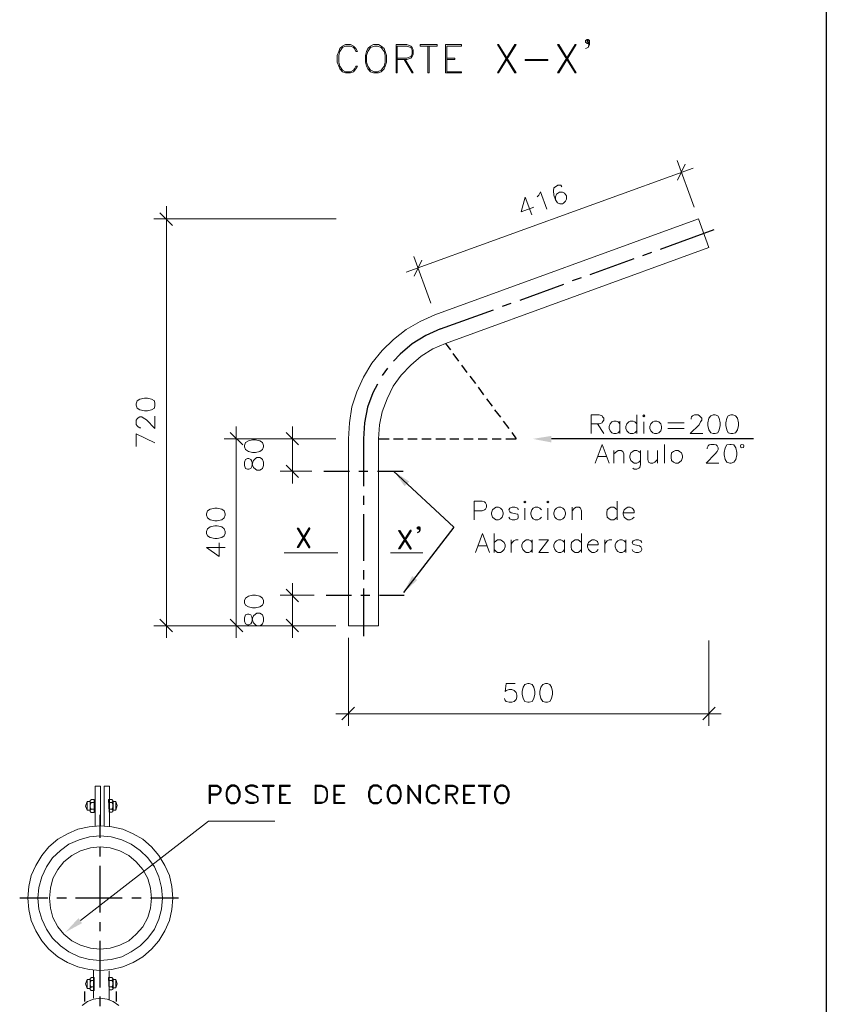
# Model space of a CAD drawing. Header units: millimetres. Extents: x 7 to 3083, y -677 to 294.
# Tile 157 of 256: x 1414 to 1482, y -236 to -153. Entities that reach past the tile are written whole.
import ezdxf

# ---------------------------------------------------------------- set-up
doc = ezdxf.new("R2010")
doc.units = ezdxf.units.MM
for name, color, linetype, lineweight in [('DGE_CONTORNOS', 7, 'Continuous', 0), ('DGE_DATOS', 7, 'Continuous', 0), ('DGE_RELLENO', 7, 'Continuous', 0)]:
    doc.layers.add(name, color=color, linetype=linetype, lineweight=lineweight)

# ---------------------------------------------------------------- blocks, each defined once
blk = doc.blocks.new('DGE_BT_015')
at = {"layer": 'DGE_RELLENO', "true_color": 0x000000}
for points in [[(178.816, 152.0897), (178.816, 151.5394), (177.2497, 151.8357)], [(166.8357, 148.2374), (166.4547, 147.8564), (165.5233, 149.1264)], [(167.513, 139.94), (167.0897, 140.2787), (166.3277, 138.8394)], [(139.2767, 111.0264), (137.8797, 110.2644), (138.9803, 111.4497)]]:
    blk.add_hatch(color=18, dxfattribs=at).paths.add_polyline_path(points, flags=0)
at = {"layer": 'DGE_CONTORNOS', "lineweight": 25}
for points in [[(201.9723, 293.9063), (201.9723, 3.2456)], [(167.7247, 144.3004), (167.6823, 144.2157), (167.5977, 144.2157), (167.513, 144.3004), (167.513, 144.3427), (167.5977, 144.4274), (167.6823, 144.4274), (167.7247, 144.3427), (167.7247, 144.131), (167.6823, 144.004), (167.513, 143.9194)], [(157.3953, 144.3004), (158.369, 142.6917), (158.4537, 142.6917)], [(157.3953, 144.3004), (157.48, 144.3004), (158.4537, 142.6917)], [(158.4537, 144.3004), (158.369, 144.3004), (157.3953, 142.6917)], [(158.4537, 144.3004), (157.48, 142.6917), (157.3953, 142.6917)], [(165.9467, 144.131), (166.9203, 142.5647), (167.005, 142.5647)], [(165.9467, 144.131), (166.0313, 144.131), (167.005, 142.5647)], [(167.005, 144.131), (166.9203, 144.131), (165.9467, 142.5647)], [(167.005, 144.131), (166.0313, 142.5647), (165.9467, 142.5647)], [(167.5977, 144.3427), (167.6823, 144.3427), (167.6823, 144.3004), (167.5977, 144.3004), (167.5977, 144.3427)], [(167.7247, 144.3004), (167.6823, 144.004)], [(167.6823, 144.2157), (167.7247, 144.131)], [(149.987, 122.668), (149.987, 121.1017)], [(149.987, 122.668), (150.6643, 122.668), (150.7913, 122.5834), (150.876, 122.4987), (150.9607, 122.3717), (150.9607, 122.16), (150.876, 121.9907), (150.7913, 121.906), (150.6643, 121.8214), (150.0717, 121.8214)], [(150.0717, 122.5834), (150.0717, 121.1017), (149.987, 121.1017)], [(150.0717, 122.5834), (150.6643, 122.5834), (150.7913, 122.4987), (150.876, 122.3717), (150.876, 122.16), (150.7913, 121.9907), (150.6643, 121.906), (150.0717, 121.906)], [(151.8497, 122.668), (151.7227, 122.5834), (151.5533, 122.4564), (151.4687, 122.287), (151.4263, 122.0754), (151.4263, 121.6944), (151.4687, 121.4827), (151.5533, 121.3134), (151.7227, 121.1864), (151.8497, 121.1017), (152.146, 121.1017), (152.3153, 121.1864), (152.4423, 121.3134), (152.527, 121.4827), (152.6117, 121.6944), (152.6117, 122.0754), (152.527, 122.287), (152.4423, 122.4564), (152.3153, 122.5834), (152.146, 122.668), (151.8497, 122.668)], [(151.9343, 122.5834), (151.7227, 122.4987), (151.5533, 122.287), (151.4687, 122.0754), (151.4687, 121.6944), (151.5533, 121.4827), (151.7227, 121.2287), (151.9343, 121.1864), (152.0613, 121.1864), (152.3153, 121.2287), (152.4423, 121.4827), (152.527, 121.6944), (152.527, 122.0754), (152.4423, 122.287), (152.3153, 122.4987), (152.0613, 122.5834), (151.9343, 122.5834)], [(154.0933, 122.4564), (153.9663, 122.5834), (153.7123, 122.668), (153.416, 122.668), (153.2043, 122.5834), (153.035, 122.4564), (153.035, 122.287), (153.1197, 122.16), (153.2043, 122.0754), (153.3737, 121.9907), (153.7123, 121.8214), (153.8817, 121.779), (153.9663, 121.6944), (154.051, 121.525), (154.051, 121.3134), (153.9663, 121.2287), (153.7123, 121.1864), (153.416, 121.1864), (153.289, 121.2287), (153.2043, 121.3134), (153.035, 121.3134)], [(154.0933, 122.4564), (153.9663, 122.4564), (153.8817, 122.4987), (153.7123, 122.5834), (153.416, 122.5834), (153.2043, 122.4987), (153.1197, 122.4564), (153.1197, 122.287), (153.2043, 122.16), (153.3737, 122.0754), (153.7123, 121.906), (153.8817, 121.8214), (154.051, 121.6944), (154.0933, 121.525), (154.0933, 121.3134), (153.9663, 121.1864), (153.7123, 121.1017), (153.416, 121.1017), (153.2043, 121.1864), (153.035, 121.3134)], [(154.4743, 122.668), (155.448, 122.668), (155.448, 122.5834)], [(154.4743, 122.668), (154.4743, 122.5834), (155.448, 122.5834)], [(154.94, 122.5834), (154.94, 121.1017)], [(155.0247, 122.5834), (155.0247, 121.1017), (154.94, 121.1017)], [(155.9137, 122.668), (155.9137, 121.1017)], [(155.9137, 122.668), (156.8027, 122.668)], [(155.9983, 122.5834), (156.8027, 122.5834), (156.8027, 122.668)], [(155.9983, 122.5834), (155.9983, 121.1864)], [(158.9193, 122.668), (158.9193, 121.1017)], [(158.9193, 122.668), (159.4273, 122.668), (159.639, 122.5834), (159.8083, 122.4564), (159.893, 122.287), (159.9353, 122.0754), (159.9353, 121.6944), (159.893, 121.4827), (159.8083, 121.3134), (159.639, 121.1864), (159.4273, 121.1017), (158.9193, 121.1017)], [(158.9617, 122.5834), (158.9617, 121.1864)], [(158.9617, 122.5834), (159.4273, 122.5834), (159.639, 122.4987), (159.7237, 122.4564), (159.8083, 122.287), (159.893, 122.0754), (159.893, 121.6944), (159.8083, 121.4827), (159.7237, 121.3134), (159.639, 121.2287), (159.4273, 121.1864), (158.9617, 121.1864)], [(160.4857, 122.668), (160.4857, 121.1017)], [(160.4857, 122.668), (161.3747, 122.668)], [(160.5703, 122.5834), (161.3747, 122.5834), (161.3747, 122.668)], [(160.5703, 122.5834), (160.5703, 121.1864)], [(164.5073, 122.287), (164.465, 122.4564), (164.2957, 122.5834), (164.1687, 122.668), (163.83, 122.668), (163.703, 122.5834), (163.5337, 122.4564), (163.4913, 122.287), (163.4067, 122.0754), (163.4067, 121.6944), (163.4913, 121.4827), (163.5337, 121.3134), (163.703, 121.1864), (163.83, 121.1017), (164.1687, 121.1017), (164.2957, 121.1864), (164.465, 121.3134), (164.5073, 121.4827)], [(164.5073, 122.287), (164.465, 122.287), (164.3803, 122.4564), (164.2957, 122.4987), (164.1687, 122.5834), (163.83, 122.5834), (163.703, 122.4987), (163.5337, 122.287), (163.4913, 122.0754), (163.4913, 121.6944), (163.5337, 121.4827), (163.703, 121.2287), (163.83, 121.1864), (164.1687, 121.1864), (164.2957, 121.2287), (164.3803, 121.3134), (164.465, 121.4827), (164.5073, 121.4827)], [(165.4387, 122.668), (165.2693, 122.5834), (165.1423, 122.4564), (165.0577, 122.287), (164.973, 122.0754), (164.973, 121.6944), (165.0577, 121.4827), (165.1423, 121.3134), (165.2693, 121.1864), (165.4387, 121.1017), (165.735, 121.1017), (165.862, 121.1864), (166.0313, 121.3134), (166.116, 121.4827), (166.1583, 121.6944), (166.1583, 122.0754), (166.116, 122.287), (166.0313, 122.4564), (165.862, 122.5834), (165.735, 122.668), (165.4387, 122.668)], [(165.481, 122.5834), (165.2693, 122.4987), (165.1423, 122.287), (165.0577, 122.0754), (165.0577, 121.6944), (165.1423, 121.4827), (165.2693, 121.2287), (165.481, 121.1864), (165.6503, 121.1864), (165.862, 121.2287), (166.0313, 121.4827), (166.116, 121.6944), (166.116, 122.0754), (166.0313, 122.287), (165.862, 122.4987), (165.6503, 122.5834), (165.481, 122.5834)], [(166.7087, 122.668), (166.7087, 121.1017)], [(166.7087, 122.668), (167.6823, 121.3134), (167.6823, 122.668), (167.767, 122.668), (167.767, 121.1017)], [(166.7933, 122.4564), (166.7933, 121.1017), (166.7087, 121.1017)], [(166.7933, 122.4564), (167.767, 121.1017)], [(169.3757, 122.287), (169.3333, 122.4564), (169.164, 122.5834), (169.037, 122.668), (168.7407, 122.668), (168.5713, 122.5834), (168.402, 122.4564), (168.3597, 122.287), (168.275, 122.0754), (168.275, 121.6944), (168.3597, 121.4827), (168.402, 121.3134), (168.5713, 121.1864), (168.7407, 121.1017), (169.037, 121.1017), (169.164, 121.1864), (169.3333, 121.3134), (169.3757, 121.4827)], [(169.3757, 122.287), (169.3333, 122.287), (169.2487, 122.4564), (169.164, 122.4987), (169.037, 122.5834), (168.7407, 122.5834), (168.5713, 122.4987), (168.402, 122.287), (168.3597, 122.0754), (168.3597, 121.6944), (168.402, 121.4827), (168.5713, 121.2287), (168.7407, 121.1864), (169.037, 121.1864), (169.164, 121.2287), (169.2487, 121.3134), (169.3333, 121.4827), (169.3757, 121.4827)], [(169.926, 122.668), (169.926, 121.1017)], [(169.926, 122.668), (170.5187, 122.668), (170.7303, 122.5834), (170.815, 122.4987), (170.8997, 122.3717), (170.8997, 122.16), (170.815, 121.9907), (170.7303, 121.906), (170.5187, 121.8214), (170.0107, 121.8214)], [(170.0107, 122.5834), (170.0107, 121.1017), (169.926, 121.1017)], [(170.0107, 122.5834), (170.5187, 122.5834), (170.7303, 122.4987), (170.815, 122.3717), (170.815, 122.16), (170.7303, 121.9907), (170.5187, 121.906), (170.0107, 121.906)], [(171.4077, 122.668), (171.4077, 121.1017)], [(171.4077, 122.668), (172.339, 122.668)], [(171.4923, 122.5834), (172.339, 122.5834), (172.339, 122.668)], [(171.4923, 122.5834), (171.4923, 121.1864)], [(172.6777, 122.668), (173.6513, 122.668), (173.6513, 122.5834)], [(172.6777, 122.668), (172.6777, 122.5834), (173.6513, 122.5834)], [(173.1433, 122.5834), (173.1433, 121.1017)], [(173.228, 122.5834), (173.228, 121.1017), (173.1433, 121.1017)], [(174.498, 122.668), (174.3287, 122.5834), (174.2017, 122.4564), (174.117, 122.287), (174.0323, 122.0754), (174.0323, 121.6944), (174.117, 121.4827), (174.2017, 121.3134), (174.3287, 121.1864), (174.498, 121.1017), (174.7943, 121.1017), (174.9637, 121.1864), (175.0907, 121.3134), (175.1753, 121.4827), (175.26, 121.6944), (175.26, 122.0754), (175.1753, 122.287), (175.0907, 122.4564), (174.9637, 122.5834), (174.7943, 122.668), (174.498, 122.668)], [(174.5827, 122.5834), (174.3287, 122.4987), (174.2017, 122.287), (174.117, 122.0754), (174.117, 121.6944), (174.2017, 121.4827), (174.3287, 121.2287), (174.5827, 121.1864), (174.7097, 121.1864), (174.9637, 121.2287), (175.0907, 121.4827), (175.1753, 121.6944), (175.1753, 122.0754), (175.0907, 122.287), (174.9637, 122.4987), (174.7097, 122.5834), (174.5827, 122.5834)], [(155.9983, 121.1864), (156.8027, 121.1864), (156.8027, 121.1017), (155.9137, 121.1017)], [(155.9983, 121.906), (156.4217, 121.906), (156.4217, 121.8214), (155.9983, 121.8214)], [(160.5703, 121.1864), (161.3747, 121.1864), (161.3747, 121.1017), (160.4857, 121.1017)], [(160.5703, 121.906), (160.9937, 121.906), (160.9937, 121.8214), (160.5703, 121.8214)], [(170.3917, 121.8214), (170.815, 121.1017), (170.8997, 121.1017), (170.434, 121.8214)], [(171.4923, 121.1864), (172.339, 121.1864), (172.339, 121.1017), (171.4077, 121.1017)], [(171.4923, 121.906), (171.958, 121.906), (171.958, 121.8214), (171.4923, 121.8214)]]:
    blk.add_lwpolyline(points, dxfattribs=at)
at = {"layer": 'DGE_CONTORNOS', "lineweight": 13}
for points in [[(162.4753, 184.4747), (162.3483, 184.7287), (162.1367, 184.9403), (161.8827, 185.0674), (161.4593, 185.0674), (161.2053, 184.9403), (160.9937, 184.7287), (160.909, 184.4747), (160.782, 184.136), (160.782, 183.5857), (160.909, 183.247), (160.9937, 183.0354), (161.2053, 182.7813), (161.4593, 182.6967), (161.8827, 182.6967), (162.1367, 182.7813), (162.3483, 183.0354), (162.4753, 183.247)], [(163.83, 185.0674), (163.576, 184.9403), (163.3643, 184.7287), (163.2373, 184.4747), (163.1527, 184.136), (163.1527, 183.5857), (163.2373, 183.247), (163.3643, 183.0354), (163.576, 182.7813), (163.83, 182.6967), (164.2533, 182.6967), (164.465, 182.7813), (164.719, 183.0354), (164.8037, 183.247), (164.9307, 183.5857), (164.9307, 184.136), (164.8037, 184.4747), (164.719, 184.7287), (164.465, 184.9403), (164.2533, 185.0674), (163.83, 185.0674)], [(165.735, 185.0674), (165.735, 182.6967)], [(165.735, 185.0674), (166.624, 185.0674), (166.9627, 184.9403), (167.0897, 184.8134), (167.1743, 184.6017), (167.1743, 184.263), (167.0897, 184.0514), (166.9627, 183.9243), (166.624, 183.7974), (165.8197, 183.7974)], [(167.767, 185.0674), (169.2063, 185.0674), (169.2063, 184.9403)], [(167.767, 185.0674), (167.767, 184.9403), (169.2063, 184.9403)], [(169.8837, 185.0674), (169.8837, 182.6967)], [(169.8837, 185.0674), (171.2383, 185.0674)], [(170.0107, 184.9403), (171.2383, 184.9403), (171.2383, 185.0674)], [(174.2863, 185.0674), (175.7257, 182.6967), (175.8527, 182.6967)], [(174.2863, 185.0674), (174.371, 185.0674), (175.8527, 182.6967)], [(175.8527, 185.0674), (175.7257, 185.0674), (174.2863, 182.6967)], [(175.8527, 185.0674), (174.371, 182.6967), (174.2863, 182.6967)], [(179.324, 185.0674), (180.8057, 182.6967), (180.8903, 182.6967)], [(179.324, 185.0674), (179.451, 185.0674), (180.8903, 182.6967)], [(180.8903, 185.0674), (180.8057, 185.0674), (179.324, 182.6967)], [(180.8903, 185.0674), (179.451, 182.6967), (179.324, 182.6967)], [(182.0333, 185.279), (181.9063, 185.152), (181.8217, 185.152), (181.6947, 185.279), (181.6947, 185.406), (181.8217, 185.4907), (181.9063, 185.4907), (182.0333, 185.406), (182.0333, 185.0674), (181.9063, 184.8134), (181.6947, 184.7287)], [(181.8217, 185.406), (181.9063, 185.406), (181.9063, 185.279), (181.8217, 185.279), (181.8217, 185.406)], [(182.0333, 185.279), (181.9063, 184.8134)], [(181.9063, 185.152), (182.0333, 185.0674)], [(162.4753, 184.4747), (162.3483, 184.4747), (162.2213, 184.7287), (162.1367, 184.8134), (161.8827, 184.9403), (161.4593, 184.9403), (161.2053, 184.8134), (160.9937, 184.4747), (160.909, 184.136), (160.909, 183.5857), (160.9937, 183.247), (161.2053, 182.9084), (161.4593, 182.7813), (161.8827, 182.7813), (162.1367, 182.9084), (162.2213, 183.0354), (162.3483, 183.247), (162.4753, 183.247)], [(163.9147, 184.9403), (163.576, 184.8134), (163.3643, 184.4747), (163.2373, 184.136), (163.2373, 183.5857), (163.3643, 183.247), (163.576, 182.9084), (163.9147, 182.7813), (164.1687, 182.7813), (164.465, 182.9084), (164.719, 183.247), (164.8037, 183.5857), (164.8037, 184.136), (164.719, 184.4747), (164.465, 184.8134), (164.1687, 184.9403), (163.9147, 184.9403)], [(165.8197, 184.9403), (165.8197, 182.6967), (165.735, 182.6967)], [(165.8197, 184.9403), (166.624, 184.9403), (166.9627, 184.8134), (167.0897, 184.6017), (167.0897, 184.263), (166.9627, 184.0514), (166.624, 183.9243), (165.8197, 183.9243)], [(168.402, 184.9403), (168.402, 182.6967)], [(168.529, 184.9403), (168.529, 182.6967), (168.402, 182.6967)], [(170.0107, 184.9403), (170.0107, 182.7813)], [(166.4123, 183.7974), (167.0897, 182.6967), (167.1743, 182.6967), (166.497, 183.7974)], [(170.0107, 183.9243), (170.688, 183.9243), (170.688, 183.7974), (170.0107, 183.7974)], [(176.6147, 183.7974), (178.5197, 183.7974), (178.5197, 183.7127)], [(176.6147, 183.7974), (176.6147, 183.7127), (178.5197, 183.7127)], [(170.0107, 182.7813), (171.2383, 182.7813), (171.2383, 182.6967), (169.8837, 182.6967)], [(168.9947, 162.292), (191.2197, 170.3777), (192.0663, 167.9647)], [(169.8837, 159.879), (192.0663, 167.9647)], [(168.9947, 162.292), (167.767, 161.7417), (166.5817, 161.0644), (165.5233, 160.2177), (164.5497, 159.2864), (163.703, 158.228), (162.9833, 157.0427), (162.433, 155.815), (162.0097, 154.545), (161.798, 153.1904), (161.7133, 151.8357)], [(169.8837, 159.879), (168.8253, 159.4134), (167.8517, 158.8207), (166.9627, 158.0587), (166.1583, 157.212), (165.481, 156.2807), (164.973, 155.2224), (164.5497, 154.1217), (164.338, 153.021), (164.2533, 151.8357)], [(182.1603, 152.3014), (182.1603, 153.8677), (182.8377, 153.8677), (183.0917, 153.783), (183.134, 153.6984), (183.2187, 153.5714), (183.2187, 153.402), (183.134, 153.275), (183.0917, 153.1904), (182.8377, 153.1057), (182.1603, 153.1057)], [(186.0127, 153.8677), (186.0127, 152.3014)], [(186.5207, 153.783), (186.6053, 153.8677), (186.69, 153.783), (186.6053, 153.6984), (186.5207, 153.783)], [(190.5847, 153.4867), (190.5847, 153.5714), (190.627, 153.6984), (190.7117, 153.783), (190.881, 153.8677), (191.1773, 153.8677), (191.3043, 153.783), (191.389, 153.6984), (191.4737, 153.5714), (191.4737, 153.402), (191.389, 153.275), (191.262, 153.021), (190.5, 152.3014), (191.5583, 152.3014)], [(192.4473, 153.8677), (192.2357, 153.783), (192.0663, 153.5714), (191.9817, 153.1904), (191.9817, 152.9787), (192.0663, 152.5977), (192.2357, 152.3437), (192.4473, 152.3014), (192.6167, 152.3014), (192.8283, 152.3437), (192.9553, 152.5977), (193.04, 152.9787), (193.04, 153.1904), (192.9553, 153.5714), (192.8283, 153.783), (192.6167, 153.8677), (192.4473, 153.8677)], [(193.929, 153.8677), (193.7173, 153.783), (193.5903, 153.5714), (193.5057, 153.1904), (193.5057, 152.9787), (193.5903, 152.5977), (193.7173, 152.3437), (193.929, 152.3014), (194.0983, 152.3014), (194.31, 152.3437), (194.4793, 152.5977), (194.564, 152.9787), (194.564, 153.1904), (194.4793, 153.5714), (194.31, 153.783), (194.0983, 153.8677), (193.929, 153.8677)], [(182.7107, 153.1057), (183.2187, 152.3014)], [(184.5733, 153.1057), (184.4463, 153.275), (184.277, 153.3174), (184.0653, 153.3174), (183.896, 153.275), (183.769, 153.1057), (183.6843, 152.894), (183.6843, 152.7247), (183.769, 152.513), (183.896, 152.3437), (184.0653, 152.3014), (184.277, 152.3014), (184.4463, 152.3437), (184.5733, 152.513)], [(184.5733, 153.3174), (184.5733, 152.3014)], [(186.0127, 153.1057), (185.8433, 153.275), (185.7163, 153.3174), (185.4623, 153.3174), (185.3353, 153.275), (185.166, 153.1057), (185.0813, 152.894), (185.0813, 152.7247), (185.166, 152.513), (185.3353, 152.3437), (185.4623, 152.3014), (185.7163, 152.3014), (185.8433, 152.3437), (186.0127, 152.513)], [(186.6053, 153.275), (186.6053, 152.3014)], [(187.4943, 153.3174), (187.3673, 153.275), (187.198, 153.1057), (187.1133, 152.894), (187.1133, 152.7247), (187.198, 152.513), (187.3673, 152.3437), (187.4943, 152.3014), (187.706, 152.3014), (187.8753, 152.3437), (188.0447, 152.513), (188.087, 152.7247), (188.087, 152.894), (188.0447, 153.1057), (187.8753, 153.275), (187.706, 153.3174), (187.4943, 153.3174)], [(188.6373, 153.1904), (189.992, 153.1904)], [(188.6373, 152.7247), (189.992, 152.7247)], [(161.7133, 151.8357), (161.7133, 136.0877)], [(164.2533, 151.8357), (164.2533, 136.0877), (161.7133, 136.0877)], [(182.499, 149.8037), (183.0917, 151.37), (183.6843, 149.8037)], [(188.341, 151.37), (188.341, 149.8037)], [(191.9393, 150.989), (191.9393, 151.0737), (192.024, 151.243), (192.1087, 151.3277), (192.2357, 151.37), (192.532, 151.37), (192.7013, 151.3277), (192.786, 151.243), (192.8707, 151.0737), (192.8707, 150.9467), (192.786, 150.7774), (192.6167, 150.5657), (191.8547, 149.8037), (192.913, 149.8037)], [(193.8443, 151.37), (193.5903, 151.3277), (193.4633, 151.0737), (193.3787, 150.6927), (193.3787, 150.481), (193.4633, 150.1), (193.5903, 149.8884), (193.8443, 149.8037), (193.9713, 149.8037), (194.183, 149.8884), (194.3523, 150.1), (194.437, 150.481), (194.437, 150.6927), (194.3523, 151.0737), (194.183, 151.3277), (193.9713, 151.37), (193.8443, 151.37)], [(195.0297, 151.243), (194.9873, 151.3277), (194.8603, 151.37), (194.7757, 151.3277), (194.7333, 151.243), (194.7757, 151.116), (194.8603, 151.0737), (194.9873, 151.116), (195.0297, 151.243)], [(182.7107, 150.354), (183.4727, 150.354)], [(184.0653, 150.862), (184.0653, 149.8037)], [(184.0653, 150.5657), (184.3193, 150.7774), (184.4463, 150.862), (184.7003, 150.862), (184.8273, 150.7774), (184.912, 150.5657), (184.912, 149.8037)], [(186.309, 150.6504), (186.182, 150.7774), (186.0127, 150.862), (185.801, 150.862), (185.674, 150.7774), (185.5047, 150.6504), (185.42, 150.3964), (185.42, 150.2694), (185.5047, 150.0154), (185.674, 149.8884), (185.801, 149.8037), (186.0127, 149.8037), (186.182, 149.8884), (186.309, 150.0154)], [(186.309, 150.862), (186.309, 149.6767), (186.2667, 149.4227), (186.182, 149.3804), (186.0127, 149.2957), (185.801, 149.2957), (185.674, 149.3804)], [(186.944, 150.862), (186.944, 150.1), (186.9863, 149.8884), (187.1557, 149.8037), (187.3673, 149.8037), (187.5367, 149.8884), (187.7483, 150.1)], [(187.7483, 150.862), (187.7483, 149.8037)], [(189.2723, 150.862), (189.103, 150.7774), (188.9337, 150.6504), (188.8913, 150.3964), (188.8913, 150.2694), (188.9337, 150.0154), (189.103, 149.8884), (189.2723, 149.8037), (189.484, 149.8037), (189.611, 149.8884), (189.7803, 150.0154), (189.865, 150.2694), (189.865, 150.3964), (189.7803, 150.6504), (189.611, 150.7774), (189.484, 150.862), (189.2723, 150.862)], [(172.2967, 145.02), (172.2967, 146.5864), (172.974, 146.5864), (173.1857, 146.544), (173.2703, 146.4594), (173.355, 146.29), (173.355, 146.0784), (173.2703, 145.909), (173.1857, 145.8667), (172.974, 145.782), (172.2967, 145.782)], [(174.1593, 146.0784), (174.0323, 145.9937), (173.863, 145.8667), (173.7783, 145.6127), (173.7783, 145.4857), (173.863, 145.2317), (174.0323, 145.1047), (174.1593, 145.02), (174.371, 145.02), (174.5403, 145.1047), (174.6673, 145.2317), (174.752, 145.4857), (174.752, 145.6127), (174.6673, 145.8667), (174.5403, 145.9937), (174.371, 146.0784), (174.1593, 146.0784)], [(176.022, 145.8667), (175.9797, 145.9937), (175.7257, 146.0784), (175.514, 146.0784), (175.3023, 145.9937), (175.2177, 145.8667), (175.3023, 145.6974), (175.4293, 145.6127), (175.8103, 145.528), (175.9797, 145.4857), (176.022, 145.3164), (176.022, 145.2317), (175.9797, 145.1047), (175.7257, 145.02), (175.514, 145.02), (175.3023, 145.1047), (175.2177, 145.2317)], [(176.4877, 146.544), (176.5723, 146.5864), (176.657, 146.544), (176.5723, 146.4594), (176.4877, 146.544)], [(177.9693, 145.8667), (177.8423, 145.9937), (177.673, 146.0784), (177.4613, 146.0784), (177.292, 145.9937), (177.165, 145.8667), (177.0803, 145.6127), (177.0803, 145.4857), (177.165, 145.2317), (177.292, 145.1047), (177.4613, 145.02), (177.673, 145.02), (177.8423, 145.1047), (177.9693, 145.2317)], [(178.435, 146.544), (178.5197, 146.5864), (178.6043, 146.544), (178.5197, 146.4594), (178.435, 146.544)], [(179.4087, 146.0784), (179.2393, 145.9937), (179.1123, 145.8667), (179.0277, 145.6127), (179.0277, 145.4857), (179.1123, 145.2317), (179.2393, 145.1047), (179.4087, 145.02), (179.6203, 145.02), (179.7897, 145.1047), (179.9167, 145.2317), (180.0013, 145.4857), (180.0013, 145.6127), (179.9167, 145.8667), (179.7897, 145.9937), (179.6203, 146.0784), (179.4087, 146.0784)], [(180.5517, 146.0784), (180.5517, 145.02)], [(180.5517, 145.782), (180.7633, 145.9937), (180.8903, 146.0784), (181.1443, 146.0784), (181.2713, 145.9937), (181.356, 145.782), (181.356, 145.02)], [(184.3617, 145.8667), (184.1923, 145.9937), (184.0653, 146.0784), (183.8113, 146.0784), (183.6843, 145.9937), (183.515, 145.8667), (183.4727, 145.6127), (183.4727, 145.4857), (183.515, 145.2317), (183.6843, 145.1047), (183.8113, 145.02), (184.0653, 145.02), (184.1923, 145.1047), (184.3617, 145.2317)], [(184.3617, 146.5864), (184.3617, 145.02)], [(184.8697, 145.6127), (185.801, 145.6127), (185.801, 145.782), (185.7163, 145.909), (185.6317, 145.9937), (185.4623, 146.0784), (185.2507, 146.0784), (185.1237, 145.9937), (184.9543, 145.8667), (184.8697, 145.6127), (184.8697, 145.4857), (184.9543, 145.2317), (185.1237, 145.1047), (185.2507, 145.02), (185.4623, 145.02), (185.6317, 145.1047), (185.801, 145.2317)], [(176.5723, 145.9937), (176.5723, 145.02)], [(178.5197, 145.9937), (178.5197, 145.02)], [(172.4237, 142.2684), (173.0163, 143.877), (173.609, 142.2684)], [(173.99, 143.877), (173.99, 142.2684)], [(181.356, 143.877), (181.356, 142.2684)], [(172.6353, 142.8187), (173.3973, 142.8187)], [(173.99, 143.115), (174.1593, 143.242), (174.2863, 143.3267), (174.5403, 143.3267), (174.6673, 143.242), (174.8367, 143.115), (174.9213, 142.9034), (174.9213, 142.734), (174.8367, 142.5224), (174.6673, 142.353), (174.5403, 142.2684), (174.2863, 142.2684), (174.1593, 142.353), (173.99, 142.5224)], [(175.4293, 143.3267), (175.4293, 142.2684)], [(175.4293, 142.9034), (175.514, 143.115), (175.641, 143.242), (175.8103, 143.3267), (176.022, 143.3267)], [(177.2073, 143.115), (177.0803, 143.242), (176.911, 143.3267), (176.6993, 143.3267), (176.5723, 143.242), (176.403, 143.115), (176.3183, 142.9034), (176.3183, 142.734), (176.403, 142.5224), (176.5723, 142.353), (176.6993, 142.2684), (176.911, 142.2684), (177.0803, 142.353), (177.2073, 142.5224)], [(177.2073, 143.3267), (177.2073, 142.2684)], [(177.7577, 142.2684), (178.562, 143.3267), (177.7577, 143.3267)], [(179.9167, 143.115), (179.7897, 143.242), (179.6203, 143.3267), (179.4087, 143.3267), (179.2393, 143.242), (179.1123, 143.115), (179.0277, 142.9034), (179.0277, 142.734), (179.1123, 142.5224), (179.2393, 142.353), (179.4087, 142.2684), (179.6203, 142.2684), (179.7897, 142.353), (179.9167, 142.5224)], [(179.9167, 143.3267), (179.9167, 142.2684)], [(181.356, 143.115), (181.1867, 143.242), (181.0597, 143.3267), (180.8057, 143.3267), (180.6787, 143.242), (180.5093, 143.115), (180.467, 142.9034), (180.467, 142.734), (180.5093, 142.5224), (180.6787, 142.353), (180.8057, 142.2684), (181.0597, 142.2684), (181.1867, 142.353), (181.356, 142.5224)], [(181.864, 142.9034), (182.753, 142.9034), (182.753, 143.0304), (182.7107, 143.1997), (182.626, 143.242), (182.4567, 143.3267), (182.245, 143.3267), (182.118, 143.242), (181.9487, 143.115), (181.864, 142.9034), (181.864, 142.734), (181.9487, 142.5224), (182.118, 142.353), (182.245, 142.2684), (182.4567, 142.2684), (182.626, 142.353), (182.753, 142.5224)], [(183.3033, 143.3267), (183.3033, 142.2684)], [(183.3033, 142.9034), (183.388, 143.115), (183.515, 143.242), (183.6843, 143.3267), (183.896, 143.3267)], [(185.0813, 143.115), (184.9543, 143.242), (184.785, 143.3267), (184.5733, 143.3267), (184.404, 143.242), (184.277, 143.115), (184.1923, 142.9034), (184.1923, 142.734), (184.277, 142.5224), (184.404, 142.353), (184.5733, 142.2684), (184.785, 142.2684), (184.9543, 142.353), (185.0813, 142.5224)], [(185.0813, 143.3267), (185.0813, 142.2684)], [(186.436, 143.115), (186.3513, 143.242), (186.1397, 143.3267), (185.928, 143.3267), (185.7163, 143.242), (185.6317, 143.115), (185.7163, 142.9457), (185.8433, 142.9034), (186.2243, 142.8187), (186.3513, 142.734), (186.436, 142.5647), (186.436, 142.5224), (186.3513, 142.353), (186.1397, 142.2684), (185.928, 142.2684), (185.7163, 142.353), (185.6317, 142.5224)], [(177.7577, 142.2684), (178.562, 142.2684)], [(139.573, 120.89), (139.7, 121.271)], [(139.7, 121.271), (139.7, 120.5514), (139.7, 121.271)], [(139.954, 121.271), (139.7, 121.271), (139.954, 121.271)], [(140.2927, 121.4404), (140.081, 121.4404), (139.954, 121.3557), (139.954, 121.2287), (140.0387, 121.1864)], [(139.954, 121.3134), (139.954, 120.89)], [(139.954, 121.271), (139.954, 120.5514)], [(139.954, 121.1864), (139.954, 121.2287)], [(139.954, 121.2287), (139.9963, 121.2287)], [(139.954, 121.017), (139.954, 121.1864)], [(140.0387, 121.1864), (139.954, 120.9747), (139.954, 120.8054), (140.0387, 120.636)], [(140.2927, 121.1864), (139.954, 121.1864)], [(139.954, 121.144), (140.0387, 121.144)], [(139.9963, 121.1864), (140.0387, 121.1864)], [(139.9963, 121.0594), (139.9963, 121.1864)], [(139.9963, 121.1864), (140.0387, 121.1864)], [(139.9963, 121.1017), (139.9963, 121.1864)], [(140.0387, 121.1864), (140.081, 121.1864)], [(140.0387, 121.144), (140.0387, 121.1864)], [(140.2927, 121.4404), (140.2927, 120.3397)], [(141.5627, 120.382), (141.5203, 121.4404)], [(141.7743, 121.1864), (141.859, 121.271), (141.859, 121.3557), (141.7743, 121.4404), (141.5203, 121.4404)], [(141.5203, 121.1864), (141.9013, 121.1864)], [(141.7743, 120.636), (141.859, 120.8054), (141.859, 121.017), (141.7743, 121.1864)], [(141.8167, 121.1864), (141.859, 121.1864)], [(141.8167, 121.1864), (141.8167, 121.144)], [(141.8167, 121.1864), (141.859, 121.1864)], [(141.8167, 121.1864), (141.859, 121.1864)], [(141.9013, 121.1864), (141.8167, 121.1864)], [(141.9013, 120.5514), (141.859, 121.271)], [(141.859, 121.271), (142.113, 121.271), (141.859, 121.271)], [(141.859, 121.2287), (141.859, 121.1864)], [(141.859, 121.2287), (141.859, 121.1864)], [(141.859, 121.1864), (141.859, 121.1017)], [(141.859, 121.1864), (141.859, 121.0594)], [(141.9013, 121.3134), (141.9013, 120.9324)], [(142.113, 121.271), (142.113, 120.5514), (142.113, 121.271)], [(142.113, 121.271), (142.24, 120.9324)], [(139.7, 120.5514), (139.573, 120.89)], [(139.7, 120.5514), (139.954, 120.5514), (139.7, 120.5514)], [(139.954, 121.1017), (139.9963, 121.1017)], [(139.954, 121.017), (139.9963, 121.017)], [(139.954, 120.4667), (139.954, 120.89)], [(139.954, 120.636), (139.954, 120.763)], [(139.954, 120.763), (139.9963, 120.763)], [(139.954, 120.6784), (139.9963, 120.6784)], [(139.954, 120.5514), (139.954, 120.636)], [(140.0387, 120.636), (139.954, 120.5514), (139.954, 120.4244), (140.0387, 120.3397)], [(140.2927, 120.636), (139.954, 120.636)], [(139.954, 120.5937), (140.0387, 120.5937)], [(139.9963, 120.636), (139.9963, 120.7207)], [(139.9963, 120.636), (139.9963, 120.6784)], [(139.9963, 120.5937), (139.9963, 120.636)], [(139.9963, 120.5937), (139.9963, 120.636)], [(140.0387, 120.636), (140.081, 120.636)], [(140.0387, 120.636), (140.081, 120.636)], [(140.2927, 120.3397), (140.0387, 120.3397)], [(141.5627, 120.636), (141.9013, 120.636)], [(141.5627, 120.382), (141.7743, 120.382)], [(141.7743, 120.636), (141.8167, 120.636)], [(141.9013, 120.636), (141.7743, 120.636)], [(141.7743, 120.382), (141.859, 120.4244), (141.859, 120.5514), (141.7743, 120.636)], [(141.9013, 121.1017), (141.8167, 121.1017)], [(141.8167, 120.6784), (141.8167, 120.636)], [(141.8167, 120.6784), (141.8167, 120.636)], [(141.8167, 120.636), (141.859, 120.636)], [(141.8167, 120.636), (141.859, 120.636)], [(141.9013, 121.0594), (141.859, 121.0594)], [(141.859, 120.8054), (141.859, 120.636)], [(141.9013, 120.8054), (141.859, 120.8054)], [(141.859, 120.7207), (141.859, 120.636)], [(141.9013, 120.7207), (141.859, 120.7207)], [(141.859, 120.636), (141.859, 120.5937)], [(141.859, 120.636), (141.859, 120.5937)], [(141.9013, 120.5514), (141.859, 120.5514)], [(141.9013, 120.509), (141.9013, 120.9324)], [(142.113, 120.5514), (141.9013, 120.5514), (142.113, 120.5514)], [(142.24, 120.9324), (142.113, 120.5514)], [(146.05, 113.143), (145.9653, 114.032), (145.7537, 114.921), (145.3727, 115.7677), (144.8223, 116.5297), (144.1873, 117.1647), (143.4253, 117.6727), (142.621, 118.0537), (141.732, 118.3077), (140.8007, 118.3924), (139.9117, 118.3077), (139.0227, 118.0537), (138.176, 117.6727), (137.4563, 117.1647), (136.779, 116.5297), (136.271, 115.7677), (135.89, 114.921), (135.636, 114.032), (135.5513, 113.143), (135.636, 112.2117), (135.89, 111.365), (136.271, 110.5184), (136.779, 109.7563), (137.4563, 109.1214), (138.176, 108.6134), (139.0227, 108.19), (139.9117, 107.9784), (140.8007, 107.8937), (141.732, 107.9784), (142.621, 108.19), (143.4253, 108.6134), (144.1873, 109.1214), (144.8223, 109.7563), (145.3727, 110.5184), (145.7537, 111.365), (145.9653, 112.2117), (146.05, 113.143)], [(145.1187, 113.143), (145.034, 113.9897), (144.8223, 114.794), (144.399, 115.556), (143.8487, 116.191), (143.2137, 116.7414), (142.4517, 117.1224), (141.6473, 117.3764), (140.8007, 117.461), (139.9963, 117.3764), (139.1497, 117.1224), (138.43, 116.7414), (137.7527, 116.191), (137.2447, 115.556), (136.8213, 114.794), (136.6097, 113.9897), (136.525, 113.143), (136.6097, 112.2964), (136.8213, 111.492), (137.2447, 110.73), (137.7527, 110.095), (138.43, 109.5447), (139.1497, 109.1637), (139.9963, 108.9097), (140.8007, 108.825), (141.6473, 108.9097), (142.4517, 109.1637), (143.2137, 109.5447), (143.8487, 110.095), (144.399, 110.73), (144.8223, 111.492), (145.034, 112.2964), (145.1187, 113.143)], [(139.573, 105.904), (139.7, 106.285), (139.954, 106.285), (139.7, 106.285)], [(139.7, 106.285), (139.7, 105.523), (139.7, 106.285)], [(140.081, 106.4544), (139.954, 106.3697), (139.954, 106.2427), (140.0387, 106.2004)], [(139.954, 106.3274), (139.954, 105.904)], [(139.954, 106.285), (139.954, 105.523)], [(139.954, 106.2004), (139.954, 106.2427)], [(139.954, 106.2427), (139.9963, 106.2427)], [(140.2927, 106.4544), (140.081, 106.4544)], [(140.2927, 106.4544), (140.2927, 105.3537)], [(141.5203, 106.4544), (141.7743, 106.4544)], [(141.5627, 105.396), (141.5203, 106.4544)], [(141.7743, 106.2004), (141.859, 106.285), (141.859, 106.3697), (141.7743, 106.4544)], [(142.113, 106.285), (141.859, 106.285), (142.113, 106.285)], [(141.9013, 105.5653), (141.859, 106.285)], [(141.859, 106.2427), (141.859, 106.2004)], [(141.859, 106.2427), (141.859, 106.2004)], [(141.9013, 106.3274), (141.9013, 105.904)], [(142.113, 106.285), (142.24, 105.904)], [(142.113, 105.5653), (142.113, 106.285), (142.113, 105.5653)], [(139.7, 105.523), (139.573, 105.904)], [(139.7, 105.523), (139.954, 105.523), (139.7, 105.523)], [(140.2927, 106.2004), (139.954, 106.2004)], [(139.954, 106.031), (139.954, 106.2004)], [(140.0387, 106.2004), (139.954, 105.9887), (139.954, 105.8194), (140.0387, 105.65)], [(139.954, 106.158), (140.0387, 106.158)], [(139.954, 106.0734), (139.9963, 106.0734)], [(139.954, 106.031), (139.9963, 106.031)], [(139.954, 105.4807), (139.954, 105.904)], [(139.954, 105.65), (139.954, 105.777)], [(139.954, 105.777), (139.9963, 105.777)], [(139.954, 105.6923), (139.9963, 105.6923)], [(140.0387, 105.65), (139.954, 105.5653), (139.954, 105.4384), (140.0387, 105.3537)], [(140.2927, 105.65), (139.954, 105.65)], [(139.954, 105.5653), (139.954, 105.65)], [(139.954, 105.6077), (140.0387, 105.6077)], [(139.9963, 106.2004), (140.0387, 106.2004)], [(139.9963, 106.0734), (139.9963, 106.2004)], [(139.9963, 106.2004), (140.0387, 106.2004)], [(139.9963, 106.1157), (139.9963, 106.2004)], [(139.9963, 105.65), (139.9963, 105.7347)], [(139.9963, 105.65), (139.9963, 105.6923)], [(139.9963, 105.6077), (139.9963, 105.65)], [(139.9963, 105.6077), (139.9963, 105.65)], [(140.0387, 106.2004), (140.081, 106.2004)], [(140.0387, 106.158), (140.0387, 106.2004), (140.0387, 106.158)], [(140.0387, 105.6077), (140.0387, 105.65)], [(140.0387, 105.65), (140.081, 105.65)], [(141.5203, 106.2004), (141.9013, 106.2004)], [(141.5627, 105.65), (141.9013, 105.65)], [(141.5627, 105.396), (141.7743, 105.396), (141.859, 105.4384), (141.859, 105.5653), (141.7743, 105.65)], [(141.7743, 105.65), (141.859, 105.8194), (141.859, 106.031), (141.7743, 106.2004)], [(141.7743, 105.65), (141.8167, 105.65)], [(141.9013, 105.65), (141.7743, 105.65)], [(141.8167, 106.2004), (141.859, 106.2004)], [(141.8167, 106.2004), (141.8167, 106.158)], [(141.8167, 106.2004), (141.859, 106.2004)], [(141.8167, 106.2004), (141.8167, 106.158)], [(141.9013, 106.2004), (141.8167, 106.2004)], [(141.9013, 106.1157), (141.8167, 106.1157)], [(141.8167, 105.6923), (141.8167, 105.65)], [(141.8167, 105.6923), (141.8167, 105.65)], [(141.8167, 105.65), (141.859, 105.65)], [(141.8167, 105.65), (141.859, 105.65)], [(141.859, 106.2004), (141.859, 106.1157)], [(141.859, 106.2004), (141.859, 106.0734)], [(141.9013, 106.031), (141.859, 106.031)], [(141.859, 105.8194), (141.859, 105.65)], [(141.9013, 105.8194), (141.859, 105.8194)], [(141.859, 105.7347), (141.859, 105.65)], [(141.9013, 105.7347), (141.859, 105.7347)], [(141.859, 105.65), (141.859, 105.6077)], [(141.859, 105.65), (141.859, 105.6077)], [(141.9013, 105.5653), (141.859, 105.5653)], [(141.9013, 105.4807), (141.9013, 105.904)], [(141.9013, 105.5653), (142.113, 105.5653), (141.9013, 105.5653)], [(142.24, 105.904), (142.113, 105.5653)], [(140.2927, 105.3537), (140.0387, 105.3537)]]:
    blk.add_lwpolyline(points, dxfattribs=at)
at = {"layer": 'DGE_CONTORNOS', "lineweight": 5}
for points in [[(190.8387, 171.3514), (189.3993, 175.2884)], [(190.754, 174.6534), (166.5817, 165.8904)], [(189.4417, 173.6374), (190.0767, 174.992)], [(177.6307, 172.2404), (177.7577, 172.3674), (177.8847, 172.6637), (178.435, 171.182)], [(179.705, 173.087), (179.6203, 173.214), (179.3663, 173.214), (179.2393, 173.1294), (179.0277, 173.0024), (178.9853, 172.7484), (179.0277, 172.3674), (179.1547, 171.9864), (179.324, 171.7324), (179.5357, 171.6477), (179.7473, 171.6477), (179.832, 171.69), (180.0013, 171.8594), (180.086, 172.0287), (180.086, 172.325), (179.9167, 172.5367), (179.7473, 172.6214), (179.4933, 172.6214), (179.4087, 172.579), (179.2393, 172.452), (179.1547, 172.2404), (179.1547, 171.9864)], [(176.6147, 172.198), (176.276, 170.9704), (177.3343, 171.3514)], [(176.6147, 172.198), (177.165, 170.7164)], [(146.3887, 171.436), (146.3887, 135.0717)], [(160.6973, 170.3777), (145.3303, 170.3777)], [(146.8967, 169.8274), (145.8383, 170.8857)], [(168.656, 163.2657), (167.2167, 167.2027)], [(167.894, 166.9064), (167.259, 165.5517)], [(143.8487, 154.672), (143.9333, 154.418), (144.145, 154.291), (144.526, 154.2064), (144.78, 154.2064), (145.1187, 154.291), (145.3727, 154.418), (145.415, 154.672), (145.415, 154.799), (145.3727, 155.053), (145.1187, 155.18), (144.78, 155.2647), (144.526, 155.2647), (144.145, 155.18), (143.9333, 155.053), (143.8487, 154.799), (143.8487, 154.672)], [(144.2297, 152.767), (144.145, 152.767), (144.018, 152.8517), (143.9333, 152.9364), (143.8487, 153.0634), (143.8487, 153.402), (143.9333, 153.529), (144.018, 153.6137), (144.145, 153.6984), (144.3143, 153.6984), (144.4413, 153.6137), (144.6953, 153.4444), (145.415, 152.7247), (145.415, 153.7407)], [(152.273, 152.894), (152.273, 135.0717)], [(157.0143, 148.068), (157.0143, 152.894)], [(145.415, 151.497), (143.8487, 152.259), (143.8487, 151.2007)], [(152.8233, 151.3277), (151.765, 152.386)], [(157.5223, 151.3277), (156.464, 152.386)], [(155.956, 151.8357), (151.257, 151.8357)], [(152.9503, 151.1584), (153.035, 150.9467), (153.289, 150.7774), (153.6277, 150.6927), (153.8817, 150.6927), (154.2627, 150.7774), (154.4743, 150.9467), (154.559, 151.1584), (154.559, 151.2854), (154.4743, 151.5394), (154.2627, 151.6664), (153.8817, 151.751), (153.6277, 151.751), (153.289, 151.6664), (153.035, 151.5394), (152.9503, 151.2854), (152.9503, 151.1584)], [(160.655, 151.8357), (155.956, 151.8357)], [(152.9503, 149.592), (153.035, 149.338), (153.2043, 149.2957), (153.3313, 149.2957), (153.5007, 149.338), (153.5853, 149.5074), (153.6277, 149.8037), (153.7123, 150.0154), (153.8817, 150.1847), (154.0087, 150.2694), (154.2627, 150.2694), (154.3897, 150.1847), (154.4743, 150.1), (154.559, 149.8884), (154.559, 149.592), (154.4743, 149.338), (154.3897, 149.2957), (154.2627, 149.211), (154.0087, 149.211), (153.8817, 149.2957), (153.7123, 149.4227), (153.6277, 149.6344), (153.5853, 149.973), (153.5007, 150.1), (153.3313, 150.1847), (153.2043, 150.1847), (153.035, 150.1), (152.9503, 149.8884), (152.9503, 149.592)], [(156.464, 149.6344), (157.5223, 148.576)], [(158.623, 149.1264), (155.956, 149.1264)], [(149.7753, 145.401), (149.86, 145.1894), (150.0717, 145.02), (150.4527, 144.9354), (150.6643, 144.9354), (151.0453, 145.02), (151.257, 145.1894), (151.3417, 145.401), (151.3417, 145.528), (151.257, 145.782), (151.0453, 145.909), (150.6643, 145.9937), (150.4527, 145.9937), (150.0717, 145.909), (149.86, 145.782), (149.7753, 145.528), (149.7753, 145.401)], [(149.7753, 143.877), (149.86, 143.6654), (150.0717, 143.5384), (150.4527, 143.4537), (150.6643, 143.4537), (151.0453, 143.5384), (151.257, 143.6654), (151.3417, 143.877), (151.3417, 144.0464), (151.257, 144.258), (151.0453, 144.4274), (150.6643, 144.512), (150.4527, 144.512), (150.0717, 144.4274), (149.86, 144.258), (149.7753, 144.0464), (149.7753, 143.877)], [(149.7753, 142.6917), (150.8337, 141.9297), (150.8337, 143.0727)], [(149.7753, 142.6917), (151.3417, 142.6917)], [(156.2947, 142.226), (160.8243, 142.226)], [(165.2693, 142.226), (167.9787, 142.226)], [(157.0143, 139.686), (157.0143, 135.0717)], [(152.9503, 138.035), (153.035, 137.8234), (153.289, 137.6964), (153.6277, 137.6117), (153.8817, 137.6117), (154.2627, 137.6964), (154.4743, 137.8234), (154.559, 138.035), (154.559, 138.2044), (154.4743, 138.416), (154.2627, 138.5854), (153.8817, 138.67), (153.6277, 138.67), (153.289, 138.5854), (153.035, 138.416), (152.9503, 138.2044), (152.9503, 138.035)], [(158.8347, 138.67), (155.956, 138.67)], [(157.5223, 138.1197), (156.464, 139.178)], [(152.9503, 136.4687), (153.035, 136.257), (153.2043, 136.1724), (153.3313, 136.1724), (153.5007, 136.257), (153.5853, 136.384), (153.6277, 136.7227), (153.7123, 136.9344), (153.8817, 137.0614), (154.0087, 137.146), (154.2627, 137.146), (154.3897, 137.0614), (154.4743, 137.019), (154.559, 136.765), (154.559, 136.4687), (154.4743, 136.257), (154.3897, 136.1724), (154.2627, 136.0877), (154.0087, 136.0877), (153.8817, 136.1724), (153.7123, 136.3417), (153.6277, 136.5534), (153.5853, 136.8497), (153.5007, 137.019), (153.3313, 137.0614), (153.2043, 137.0614), (153.035, 137.019), (152.9503, 136.765), (152.9503, 136.4687)], [(151.257, 136.0877), (145.3303, 136.0877)], [(145.8383, 136.638), (146.8967, 135.5797)], [(155.956, 136.0877), (151.257, 136.0877)], [(151.765, 136.638), (152.8233, 135.5797)], [(160.655, 136.0877), (155.956, 136.0877)], [(156.464, 136.638), (157.5223, 135.5797)], [(161.7133, 135.0717), (161.7133, 127.6634)], [(192.0663, 134.86), (192.0663, 127.6634)], [(175.768, 131.2194), (175.006, 131.2194), (174.9213, 130.542), (175.006, 130.6267), (175.26, 130.7114), (175.4717, 130.7114), (175.6833, 130.6267), (175.8527, 130.4574), (175.895, 130.2457), (175.895, 130.0764), (175.8527, 129.8647), (175.6833, 129.6954), (175.4717, 129.653), (175.26, 129.653), (175.006, 129.6954), (174.9213, 129.78), (174.879, 129.9494)], [(176.8263, 131.2194), (176.5723, 131.1347), (176.4453, 130.923), (176.3607, 130.542), (176.3607, 130.3304), (176.4453, 129.9494), (176.5723, 129.6954), (176.8263, 129.653), (176.9533, 129.653), (177.2073, 129.6954), (177.3343, 129.9494), (177.419, 130.3304), (177.419, 130.542), (177.3343, 130.923), (177.2073, 131.1347), (176.9533, 131.2194), (176.8263, 131.2194)], [(178.308, 131.2194), (178.0963, 131.1347), (177.927, 130.923), (177.8423, 130.542), (177.8423, 130.3304), (177.927, 129.9494), (178.0963, 129.6954), (178.308, 129.653), (178.4773, 129.653), (178.689, 129.6954), (178.816, 129.9494), (178.9007, 130.3304), (178.9007, 130.542), (178.816, 130.923), (178.689, 131.1347), (178.4773, 131.2194), (178.308, 131.2194)], [(193.1247, 128.6794), (160.655, 128.6794)], [(162.2213, 129.2297), (161.163, 128.1714)], [(191.5583, 128.1714), (192.6167, 129.2297)], [(139.1497, 111.238), (149.9447, 119.62), (155.5327, 119.62)]]:
    blk.add_lwpolyline(points, dxfattribs=at)
at = {"layer": 'DGE_CONTORNOS', "lineweight": 30}
for points in [[(188.0023, 167.8377), (192.532, 169.4887)], [(182.0757, 165.6787), (185.801, 167.0334)], [(186.5207, 167.2874), (187.2827, 167.5837)], [(180.594, 165.1707), (181.356, 165.4247)], [(176.1913, 163.5197), (179.8743, 164.8744)], [(169.4603, 161.1067), (173.9477, 162.7154)], [(174.7097, 163.0117), (175.4293, 163.2657)], [(169.4603, 161.1067), (168.2327, 160.5564), (167.0897, 159.8367), (166.0737, 158.99), (165.5233, 158.3974)], [(169.8837, 159.879), (170.307, 159.3287)], [(170.5187, 159.0324), (170.9843, 158.3974)], [(165.0153, 157.8047), (164.5497, 157.1697)], [(171.2383, 158.0587), (171.704, 157.4237)], [(171.958, 157.1274), (172.4237, 156.4924)], [(164.1687, 156.45), (163.7877, 155.7304), (163.322, 154.5027), (163.068, 153.1904), (162.9833, 151.8357)], [(172.6353, 156.196), (173.101, 155.561)], [(173.355, 155.2224), (173.8207, 154.5874)], [(174.0323, 154.291), (174.5403, 153.656)], [(174.752, 153.3174), (175.2177, 152.7247)], [(175.4717, 152.386), (175.8527, 151.8357)], [(162.9833, 151.8357), (162.9833, 147.8564)], [(164.2533, 151.8357), (165.1423, 151.8357)], [(165.5233, 151.8357), (166.3277, 151.8357)], [(166.7087, 151.8357), (167.513, 151.8357)], [(167.894, 151.8357), (168.6983, 151.8357)], [(169.0793, 151.8357), (169.8837, 151.8357)], [(170.2647, 151.8357), (171.0267, 151.8357)], [(171.45, 151.8357), (172.212, 151.8357)], [(172.6353, 151.8357), (173.3973, 151.8357)], [(173.8207, 151.8357), (174.5827, 151.8357)], [(174.9637, 151.8357), (175.8527, 151.8357)], [(195.834, 151.8357), (178.816, 151.8357)], [(159.639, 149.1264), (161.798, 149.1264)], [(162.6023, 149.1264), (163.3643, 149.1264)], [(164.1687, 149.1264), (166.3277, 149.1264)], [(165.5233, 149.1264), (170.6033, 144.385), (166.37, 138.8817)], [(162.9833, 147.052), (162.9833, 146.29)], [(162.9833, 145.4857), (162.9833, 141.5487)], [(162.9833, 140.7867), (162.9833, 139.9824)], [(159.8507, 138.67), (161.9673, 138.67)], [(162.7717, 138.67), (163.5337, 138.67)], [(162.9833, 139.2204), (162.9833, 135.1987)], [(164.338, 138.67), (166.4123, 138.67)], [(140.8007, 118.223), (140.8007, 120.1704)], [(140.8007, 116.6567), (140.8007, 117.4187)], [(140.8007, 111.9153), (140.8007, 115.8524)], [(136.398, 113.143), (134.0273, 113.143)], [(137.9643, 113.143), (137.16, 113.143)], [(142.6633, 113.143), (138.7263, 113.143)], [(144.272, 113.143), (143.4677, 113.143)], [(147.4047, 113.143), (145.034, 113.143)], [(140.8007, 110.349), (140.8007, 111.111)], [(140.8007, 105.6077), (140.8007, 109.5447)], [(139.4883, 105.269), (139.4883, 104.4224)], [(140.8007, 104.0414), (140.8007, 104.8457)], [(142.1553, 105.269), (142.1553, 104.4224)]]:
    blk.add_lwpolyline(points, dxfattribs=at)
at = {"layer": 'DGE_CONTORNOS', "lineweight": 9}
for points in [[(140.3773, 119.1967), (140.3773, 122.5834), (140.843, 122.5834), (140.843, 119.1967)], [(141.1393, 119.1967), (141.1393, 122.5834), (141.605, 122.5834), (141.605, 119.1967)], [(146.939, 113.143), (146.8543, 114.1167), (146.6427, 115.048), (146.2617, 115.8947), (145.7537, 116.7414), (145.1187, 117.461), (144.399, 118.096), (143.5947, 118.5617), (142.7057, 118.9427), (141.7743, 119.1544), (140.8007, 119.239), (139.8693, 119.1544), (138.938, 118.9427), (138.049, 118.5617), (137.2447, 118.096), (136.4827, 117.461), (135.89, 116.7414), (135.382, 115.8947), (135.001, 115.048), (134.7893, 114.1167), (134.7047, 113.143), (134.7893, 112.1694), (135.001, 111.238), (135.382, 110.3914), (135.89, 109.5447), (136.4827, 108.825), (137.2447, 108.19), (138.049, 107.7243), (138.938, 107.3434), (139.8693, 107.1317), (140.8007, 107.047), (141.7743, 107.1317), (142.7057, 107.3434), (143.5947, 107.7243), (144.399, 108.19), (145.1187, 108.825), (145.7537, 109.5447), (146.2617, 110.3914), (146.6427, 111.238), (146.8543, 112.1694), (146.939, 113.143)], [(140.2503, 107.0894), (140.2503, 104.7187)], [(141.5627, 107.0047), (141.5627, 104.5917)], [(142.367, 104.0837), (141.9013, 104.4224), (141.3933, 104.634), (140.843, 104.7187), (140.2503, 104.634), (139.7423, 104.4224), (139.2767, 104.0837)]]:
    blk.add_lwpolyline(points, dxfattribs=at)
at = {"layer": 'DGE_DATOS', "flags": 1}
for tag, p in [('NORMA', (12, -5)), ('LAMINA', (12, -8)), ('PAGINA_PDF', (12, -11))]:
    blk.add_attdef(tag, p, '', height=1.5, dxfattribs=at)

msp = doc.modelspace()

# ---------------------------------------------------------------- block references
msp.add_blockref('DGE_BT_015', (1280, -340))

doc.saveas('drawing.dxf')
